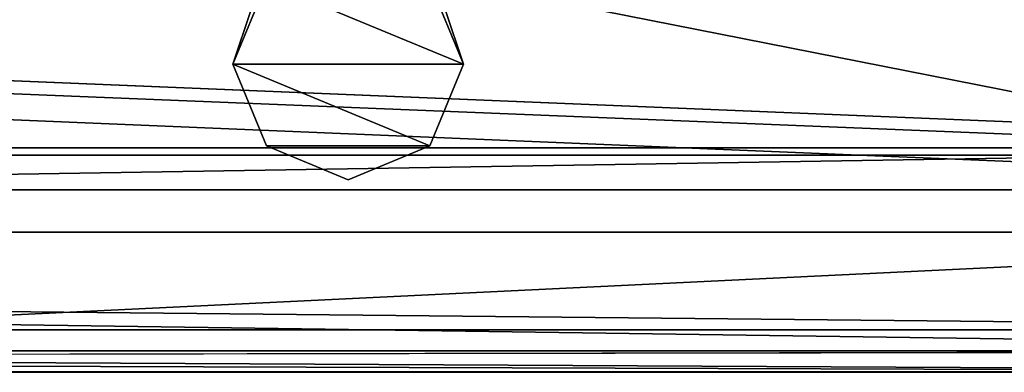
# Model space of a CAD drawing. Header units: metres. Extents: x 0 to 1004, y -708 to 0.
# Tile 92 of 125: x 872 to 943, y -704 to -679. Entities that reach past the tile are written whole.
import ezdxf

# ---------------------------------------------------------------- set-up
doc = ezdxf.new("R2010")
doc.units = ezdxf.units.M

msp = doc.modelspace()

# ---------------------------------------------------------------- linework, layer by layer
at = {"layer": 'top0123410'}
for points in [[(988.024658, -688.0271, 2063.023682), (16.024673, -688.0271, 2063.023682), (54.19355, -649.662598, 2063.023682)], [(988.024658, -688.0271, 2063.023682), (54.19355, -649.662598, 2063.023682), (949.855774, -649.662598, 2063.023682)], [(13.024674, -691.0271, 2065.279785), (991.024658, -691.0271, 2065.279785), (51.722694, -651.754395, 2065.279785)], [(991.024658, -691.0271, 2065.279785), (952.32666, -651.754395, 2065.279785), (51.722694, -651.754395, 2065.279785)], [(1004.024658, -704.0271, 2050.999756), (0.024674, -704.0271, 2050.999756), (988.024658, -688.0271, 2050.999756)], [(988.024658, -688.0271, 2050.999756), (0.024674, -704.0271, 2050.999756), (16.024673, -688.0271, 2050.999756)], [(988.024658, -688.0271, 2050.999756), (16.024673, -688.0271, 2050.999756), (988.024658, -688.0271, 2063.023682)], [(16.024673, -688.0271, 2050.999756), (16.024673, -688.0271, 2063.023682), (988.024658, -688.0271, 2063.023682)], [(1001.024658, -701.0271, 2053.855713), (13.024674, -691.0271, 2053.855713), (3.024674, -701.0271, 2053.855713)], [(991.024658, -691.0271, 2053.855713), (13.024674, -691.0271, 2053.855713), (1001.024658, -701.0271, 2053.855713)], [(13.024674, -691.0271, 2053.855713), (991.024658, -691.0271, 2053.855713), (13.024674, -691.0271, 2065.279785)], [(991.024658, -691.0271, 2053.855713), (991.024658, -691.0271, 2065.279785), (13.024674, -691.0271, 2065.279785)], [(1004.024658, -704.0271, 2110.919678), (3.024674, -701.0271, 2110.919678), (0.024674, -704.0271, 2110.919678)], [(1001.024658, -701.0271, 2110.919678), (3.024674, -701.0271, 2110.919678), (1004.024658, -704.0271, 2110.919678)], [(3.024674, -701.0271, 2110.919678), (1001.024658, -701.0271, 2110.919678), (3.024674, -701.0271, 2053.855713)], [(1001.024658, -701.0271, 2110.919678), (1001.024658, -701.0271, 2053.855713), (3.024674, -701.0271, 2053.855713)], [(1004.024658, -704.0271, 2110.919678), (0.024674, -704.0271, 2110.919678), (1004.024658, -704.0271, 2050.999756)], [(0.024674, -704.0271, 2110.919678), (0.024674, -704.0271, 2050.999756), (1004.024658, -704.0271, 2050.999756)]]:
    msp.add_3dface(points, dxfattribs=at)
at = {"layer": 'top0123418'}
for points in [[(887.399475, -682.064575, 1237.390137), (889.816467, -676.229309, 1237.390137), (888.723145, -678.166382, 1182.389282)], [(888.723145, -678.166382, 1042.389282), (889.816467, -676.229309, 987.389465), (887.399475, -682.064575, 987.389465)], [(887.399475, -682.064575, 987.389465), (889.816467, -676.229309, 987.389465), (903.904175, -682.064514, 987.389465)], [(903.904175, -682.064514, 1237.390137), (889.816467, -676.229309, 1237.390137), (887.399475, -682.064575, 1237.390137)], [(903.904175, -682.064514, 987.389465), (889.816467, -676.229309, 987.389465), (901.487061, -676.229248, 987.389465)], [(903.904175, -682.064514, 1237.390137), (901.487061, -676.229248, 1237.390137), (889.816467, -676.229309, 1237.390137)], [(903.904175, -682.064514, 987.389465), (901.487061, -676.229248, 987.389465), (902.581177, -678.166565, 1042.389282)], [(902.581177, -678.166565, 1182.389282), (901.487061, -676.229248, 1237.390137), (903.904175, -682.064514, 1237.390137)], [(887.399475, -682.064575, 987.389465), (887.399475, -682.064575, 1237.390137), (888.723145, -678.166382, 1182.389282)], [(888.723145, -678.166382, 1182.389282), (888.723145, -678.166382, 1042.389282), (887.399475, -682.064575, 987.389465)], [(903.904175, -682.064514, 1237.390137), (903.904175, -682.064514, 987.389465), (902.581177, -678.166565, 1042.389282)], [(902.581177, -678.166565, 1042.389282), (902.581177, -678.166565, 1182.389282), (903.904175, -682.064514, 1237.390137)], [(901.487122, -687.899841, 987.389465), (887.399475, -682.064575, 987.389465), (903.904175, -682.064514, 987.389465)], [(901.487122, -687.899841, 1237.390137), (903.904175, -682.064514, 1237.390137), (887.399475, -682.064575, 1237.390137)], [(889.816528, -687.899902, 1237.390137), (887.399475, -682.064575, 1237.390137), (889.816528, -687.899902, 987.389465)], [(887.399475, -682.064575, 1237.390137), (887.399475, -682.064575, 987.389465), (889.816528, -687.899902, 987.389465)], [(889.816528, -687.899902, 987.389465), (887.399475, -682.064575, 987.389465), (901.487122, -687.899841, 987.389465)], [(901.487122, -687.899841, 1237.390137), (887.399475, -682.064575, 1237.390137), (889.816528, -687.899902, 1237.390137)], [(901.487122, -687.899841, 987.389465), (903.904175, -682.064514, 987.389465), (901.487122, -687.899841, 1237.390137)], [(903.904175, -682.064514, 987.389465), (903.904175, -682.064514, 1237.390137), (901.487122, -687.899841, 1237.390137)], [(895.651855, -690.316895, 987.389465), (889.816528, -687.899902, 987.389465), (901.487122, -687.899841, 987.389465)], [(895.651855, -690.316895, 1237.390137), (901.487122, -687.899841, 1237.390137), (889.816528, -687.899902, 1237.390137)], [(895.651855, -690.316895, 1237.390137), (889.816528, -687.899902, 1237.390137), (895.651855, -690.316895, 987.389465)], [(889.816528, -687.899902, 1237.390137), (889.816528, -687.899902, 987.389465), (895.651855, -690.316895, 987.389465)], [(895.651855, -690.316895, 987.389465), (901.487122, -687.899841, 987.389465), (895.651855, -690.316895, 1237.390137)], [(901.487122, -687.899841, 987.389465), (901.487122, -687.899841, 1237.390137), (895.651855, -690.316895, 1237.390137)]]:
    msp.add_3dface(points, dxfattribs=at)
at = {"layer": 'top0123459'}
for points in [[(994.049377, -694.05426, 90), (787.024658, -653.266907, 90), (994.049377, -10, 90)], [(988.561951, -680.606628, 163.059708), (947.379456, -647.384338, 163.059708), (942.537354, -650.619812, 163.059708)], [(980.601746, -688.566833, 163.059708), (942.537354, -650.619812, 163.059708), (936.825623, -651.75592, 163.059708)], [(980.601746, -688.566833, 163.059708), (988.561951, -680.606628, 163.059708), (942.537354, -650.619812, 163.059708)], [(23.447599, -688.566833, 163.059708), (980.601746, -688.566833, 163.059708), (67.223946, -651.75592, 163.059708)], [(67.223946, -651.75592, 163.059708), (980.601746, -688.566833, 163.059708), (936.825623, -651.75592, 163.059708)], [(994.049377, -694.05426, 90), (787.024658, -694.05426, 90), (787.024658, -653.266907, 90)], [(1002.522156, -702.527039, 175), (23.447599, -688.566833, 175), (1.527202, -702.527039, 175)], [(23.447599, -688.566833, 163.059708), (23.447599, -688.566833, 175), (980.601746, -688.566833, 163.059708)], [(23.447599, -688.566833, 175), (980.601746, -688.566833, 175), (980.601746, -688.566833, 163.059708)], [(980.601746, -688.566833, 175), (23.447599, -688.566833, 175), (1002.522156, -702.527039, 175)], [(787.024658, -704.05426), (994.049377, -694.05426), (1004.049377, -704.05426)], [(787.024658, -704.05426), (787.024658, -694.05426), (994.049377, -694.05426)], [(994.049377, -694.05426), (787.024658, -694.05426), (994.049377, -694.05426, 90)], [(787.024658, -694.05426), (787.024658, -694.05426, 90), (994.049377, -694.05426, 90)], [(1002.522156, -702.527039, 175), (1.527202, -702.527039, 175), (787.024658, -702.9198, 129.995056)], [(1004.049377, -704.05426), (1002.522156, -702.527039, 175), (787.024658, -702.9198, 129.995056)], [(787.024658, -702.9198, 129.995056), (787.024658, -704.05426), (1004.049377, -704.05426)]]:
    msp.add_3dface(points, dxfattribs=at)

doc.saveas('drawing.dxf')
